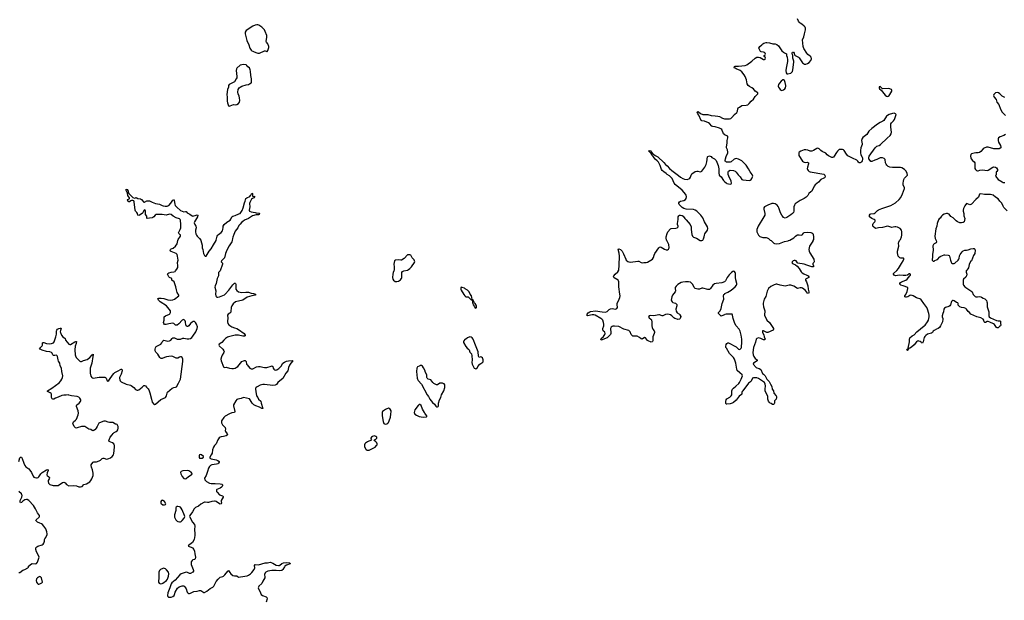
# Model space of a CAD drawing. Header units: inches. Extents: x 2133841 to 2292144, y 758099 to 915581.
# Tile 54 of 80: x 2223047 to 2246718, y 861351 to 875312. Entities that reach past the tile are written whole.
import ezdxf

# ---------------------------------------------------------------- set-up
doc = ezdxf.new("R2010")
doc.units = ezdxf.units.IN
doc.header["$MEASUREMENT"] = 0
for name, color, linetype in [('C2826', 7, 'Continuous'), ('C2827', 7, 'Continuous'), ('C2836', 7, 'Continuous'), ('C2837', 7, 'Continuous'), ('C2846', 7, 'Continuous'), ('C2847', 7, 'Continuous')]:
    doc.layers.add(name, color=color, linetype=linetype)

msp = doc.modelspace()

# ---------------------------------------------------------------- linework, layer by layer
at = {"layer": 'C2826', "color": 6, "elevation": 300}
for points in [[(2223029, 864690), (2223050, 864779), (2223070, 864795), (2223090, 864790), (2223110, 864759), (2223147, 864647), (2223172, 864590), (2223197, 864557), (2223263, 864510), (2223290, 864484), (2223330, 864427), (2223370, 864333), (2223390, 864314), (2223410, 864303), (2223450, 864294), (2223470, 864295), (2223490, 864304), (2223510, 864324), (2223555, 864390), (2223590, 864428), (2223690, 864492), (2223714, 864494), (2223731, 864490), (2223731, 864471), (2223707, 864413), (2223697, 864370), (2223707, 864350), (2223744, 864324), (2223760, 864300), (2223763, 864290), (2223757, 864270), (2223733, 864230), (2223729, 864210), (2223742, 864170), (2223770, 864139), (2223853, 864113), (2223950, 864109), (2223970, 864112), (2224080, 864180), (2224110, 864190), (2224137, 864177), (2224170, 864139), (2224230, 864107), (2224330, 864115), (2224410, 864104), (2224470, 864079), (2224510, 864078), (2224549, 864090), (2224590, 864132), (2224650, 864152), (2224730, 864203), (2224758, 864230), (2224785, 864270), (2224811, 864350), (2224816, 864410), (2224798, 864490), (2224774, 864550), (2224766, 864590), (2224769, 864610), (2224778, 864630), (2224810, 864671), (2224830, 864684), (2224890, 864682), (2224954, 864706), (2224990, 864723), (2225030, 864759), (2225050, 864766), (2225070, 864765), (2225130, 864748), (2225170, 864752), (2225190, 864758), (2225230, 864780), (2225269, 864811), (2225299, 864850), (2225310, 864881), (2225330, 865030), (2225329, 865070), (2225321, 865090), (2225307, 865110), (2225276, 865136), (2225195, 865170), (2225191, 865190), (2225195, 865210), (2225226, 865274), (2225270, 865326), (2225295, 865365), (2225315, 865385), (2225370, 865410), (2225391, 865429), (2225403, 865450), (2225413, 865490), (2225413, 865530), (2225408, 865550), (2225390, 865575), (2225370, 865586), (2225350, 865590), (2225290, 865628), (2225210, 865623), (2225173, 865633), (2225110, 865661), (2225070, 865661), (2225003, 865637), (2224950, 865610), (2224913, 865530), (2224882, 865490), (2224864, 865456), (2224853, 865447), (2224810, 865430), (2224790, 865434), (2224756, 865456), (2224709, 865470), (2224610, 865530), (2224590, 865534), (2224530, 865531), (2224430, 865498), (2224410, 865494), (2224390, 865496), (2224370, 865512), (2224360, 865530), (2224333, 865590), (2224327, 865613), (2224330, 865630), (2224339, 865641), (2224390, 865680), (2224416, 865710), (2224452, 865808), (2224459, 865850), (2224453, 865910), (2224413, 866010), (2224413, 866030), (2224422, 866050), (2224475, 866090), (2224511, 866130), (2224516, 866150), (2224514, 866170), (2224494, 866210), (2224470, 866234), (2224430, 866253), (2224290, 866265), (2224230, 866287), (2224210, 866290), (2224165, 866285), (2224110, 866287), (2224064, 866276), (2223970, 866234), (2223907, 866213), (2223870, 866191), (2223846, 866186), (2223830, 866192), (2223810, 866230), (2223814, 866294), (2223813, 866310), (2223806, 866326), (2223782, 866342), (2223712, 866370), (2223714, 866390), (2223823, 866450), (2223997, 866583), (2224035, 866625), (2224064, 866670), (2224077, 866710), (2224082, 866750), (2224059, 866850), (2224051, 866931), (2224021, 866990), (2224014, 867050), (2223982, 867102), (2223971, 867130), (2223959, 867210), (2223951, 867231), (2223930, 867242), (2223890, 867237), (2223861, 867241), (2223842, 867250), (2223832, 867270), (2223830, 867290), (2223810, 867310), (2223770, 867323), (2223695, 867335), (2223589, 867369), (2223539, 867390), (2223526, 867410), (2223550, 867427), (2223588, 867470), (2223594, 867490), (2223593, 867530), (2223598, 867542), (2223610, 867550), (2223630, 867547), (2223690, 867524), (2223770, 867515), (2223815, 867525), (2223856, 867544), (2223873, 867567), (2223915, 867690), (2223929, 867750), (2223932, 867828), (2223939, 867850), (2223955, 867870), (2223990, 867889), (2224017, 867897), (2224037, 867897), (2224043, 867890), (2224025, 867835), (2224023, 867810), (2224028, 867788), (2224053, 867730), (2224086, 867686), (2224138, 867650), (2224151, 867610), (2224230, 867511), (2224250, 867503), (2224270, 867505), (2224370, 867568), (2224396, 867576), (2224410, 867572), (2224406, 867530), (2224382, 867458), (2224371, 867370), (2224377, 867257), (2224386, 867226), (2224406, 867190), (2224490, 867104), (2224510, 867095), (2224530, 867093), (2224583, 867117), (2224670, 867140), (2224733, 867187), (2224790, 867256), (2224810, 867272), (2224813, 867270), (2224816, 867250), (2224805, 867215), (2224778, 867050), (2224745, 866930), (2224742, 866850), (2224745, 866810), (2224761, 866741), (2224779, 866710), (2224790, 866702), (2224814, 866694), (2224954, 866714), (2225090, 866718), (2225111, 866711), (2225129, 866690), (2225150, 866626), (2225170, 866623), (2225190, 866634), (2225210, 866658), (2225275, 866765), (2225310, 866807), (2225333, 866827), (2225413, 866867), (2225470, 866903), (2225490, 866912), (2225498, 866910), (2225505, 866905), (2225507, 866870), (2225484, 866790), (2225450, 866710), (2225446, 866690), (2225451, 866651), (2225465, 866625), (2225490, 866605), (2225610, 866551), (2225707, 866527), (2225730, 866516), (2225788, 866468), (2225830, 866422), (2225850, 866408), (2225870, 866403), (2225890, 866405), (2225910, 866413), (2225990, 866474), (2226030, 866514), (2226050, 866517), (2226068, 866508), (2226094, 866474), (2226136, 866436), (2226154, 866410), (2226177, 866337), (2226212, 866190), (2226235, 866115), (2226270, 866065), (2226281, 866061), (2226290, 866059), (2226310, 866067), (2226441, 866179), (2226552, 866228), (2226575, 866265), (2226589, 866330), (2226602, 866358), (2226710, 866455), (2226750, 866472), (2226790, 866475), (2226814, 866486), (2226864, 866570), (2226910, 866670), (2226970, 867090), (2226967, 867150), (2226950, 867190), (2226930, 867203), (2226910, 867205), (2226890, 867199), (2226850, 867177), (2226830, 867171), (2226812, 867172), (2226730, 867211), (2226690, 867218), (2226577, 867203), (2226530, 867190), (2226470, 867165), (2226450, 867164), (2226430, 867174), (2226414, 867190), (2226367, 867267), (2226316, 867316), (2226304, 867350), (2226304, 867390), (2226310, 867419), (2226330, 867450), (2226439, 867510), (2226461, 867539), (2226486, 867594), (2226510, 867605), (2226610, 867585), (2226650, 867587), (2226683, 867610), (2226713, 867650), (2226730, 867662), (2226750, 867664), (2226770, 867660), (2226830, 867634), (2226870, 867629), (2226910, 867633), (2226970, 867655), (2226990, 867657), (2227076, 867636), (2227110, 867635), (2227150, 867646), (2227188, 867672), (2227210, 867701), (2227279, 867810), (2227317, 867890), (2227319, 867930), (2227300, 867990), (2227277, 868030), (2227250, 868054), (2227230, 868059), (2227210, 868054), (2227190, 868041), (2227156, 868010), (2227110, 867953), (2227090, 867936), (2227070, 867934), (2227051, 867951), (2227042, 867970), (2227030, 868049), (2227022, 868070), (2227010, 868088), (2226990, 868100), (2226970, 868099), (2226950, 868090), (2226870, 867999), (2226830, 867969), (2226790, 867966), (2226750, 868004), (2226730, 868014), (2226630, 868002), (2226570, 867982), (2226550, 867980), (2226530, 867986), (2226513, 868010), (2226508, 868030), (2226521, 868090), (2226524, 868170), (2226549, 868190), (2226646, 868230), (2226659, 868241), (2226668, 868252), (2226674, 868270), (2226670, 868309), (2226574, 868430), (2226426, 868530), (2226387, 868570), (2226374, 868590), (2226369, 868610), (2226390, 868619), (2226450, 868620), (2226510, 868609), (2226610, 868575), (2226670, 868570), (2226730, 868579), (2226770, 868590), (2226869, 868671), (2226873, 868690), (2226835, 868755), (2226814, 868814), (2226799, 868890), (2226762, 869010), (2226704, 869050), (2226701, 869090), (2226652, 869112), (2226630, 869130), (2226602, 869190), (2226606, 869210), (2226633, 869227), (2226690, 869243), (2226751, 869249), (2226782, 869258), (2226796, 869270), (2226825, 869310), (2226845, 869350), (2226848, 869390), (2226839, 869470), (2226856, 869530), (2226843, 869630), (2226831, 869670), (2226810, 869694), (2226690, 869741), (2226676, 869750), (2226667, 869770), (2226670, 869790), (2226690, 869805), (2226738, 869822), (2226794, 869866), (2226830, 869925), (2226849, 870000)], [(2228159, 870000), (2228158, 869990), (2228150, 869970), (2228086, 869874), (2228030, 869774), (2227994, 869690), (2227971, 869590), (2227957, 869570), (2227898, 869510), (2227887, 869490), (2227920, 869460), (2227926, 869450), (2227924, 869430), (2227865, 869275), (2227828, 869230), (2227824, 869150), (2227798, 869090), (2227770, 868970), (2227745, 868910), (2227742, 868882), (2227761, 868790), (2227757, 868710), (2227760, 868670), (2227770, 868653), (2227790, 868639), (2227810, 868638), (2227850, 868648), (2227970, 868697), (2227988, 868710), (2228075, 868805), (2228170, 868934), (2228210, 868973), (2228230, 868979), (2228239, 868970), (2228244, 868950), (2228242, 868850), (2228247, 868830), (2228270, 868797), (2228310, 868770), (2228350, 868757), (2228390, 868751), (2228482, 868762), (2228550, 868759), (2228610, 868740), (2228670, 868730), (2228690, 868719), (2228721, 868710), (2228711, 868690), (2228630, 868675), (2228518, 868642), (2228409, 868571), (2228235, 868525), (2228182, 868478), (2228144, 868430), (2228132, 868390), (2228127, 868293), (2228122, 868279), (2228103, 868257), (2228062, 868230), (2228046, 868210), (2228043, 868190), (2228049, 868150), (2228042, 868050), (2228051, 868010), (2228078, 867978), (2228148, 867928), (2228210, 867903), (2228270, 867885), (2228310, 867863), (2228444, 867764), (2228468, 867730), (2228470, 867710), (2228450, 867702), (2228410, 867702), (2228310, 867724), (2228230, 867728), (2228067, 867690), (2228041, 867679), (2227994, 867646), (2227955, 867610), (2227907, 867553), (2227846, 867510), (2227836, 867490), (2227842, 867470), (2227930, 867390), (2227958, 867350), (2227962, 867330), (2227955, 867310), (2227914, 867246), (2227896, 867204), (2227886, 867150), (2227889, 867110), (2227943, 866963), (2227954, 866954), (2227970, 866951), (2228010, 866960), (2228090, 866935), (2228150, 866925), (2228190, 866924), (2228230, 866932), (2228255, 866945), (2228290, 866972), (2228390, 867090), (2228427, 867113), (2228450, 867118), (2228470, 867116), (2228485, 867105), (2228493, 867090), (2228502, 867030), (2228512, 867010), (2228582, 866930), (2228610, 866914), (2228650, 866917), (2228738, 866962), (2228790, 866975), (2228830, 866972), (2228890, 866953), (2228933, 866947), (2228990, 866950), (2229090, 866984), (2229110, 866986), (2229133, 866973), (2229143, 866930), (2229153, 866910), (2229170, 866894), (2229190, 866887), (2229210, 866889), (2229230, 866896), (2229274, 866926), (2229330, 866980), (2229376, 867050), (2229410, 867076), (2229462, 867098), (2229510, 867112), (2229597, 867117), (2229613, 867110), (2229565, 867050), (2229535, 867005), (2229506, 866950), (2229493, 866870), (2229447, 866813), (2229373, 866687), (2229343, 866657), (2229254, 866590), (2229219, 866541), (2229190, 866526), (2229130, 866519), (2228930, 866543), (2228890, 866543), (2228830, 866527), (2228754, 866486), (2228730, 866470), (2228716, 866450), (2228715, 866425), (2228728, 866370), (2228742, 866270), (2228770, 866230), (2228790, 866190), (2228841, 866141), (2228853, 866090), (2228896, 865964), (2228890, 865960), (2228870, 865966), (2228814, 865994), (2228725, 866025), (2228674, 866054), (2228633, 866093), (2228590, 866171), (2228570, 866193), (2228430, 866227), (2228370, 866207), (2228290, 866191), (2228270, 866180), (2228244, 866150), (2228191, 866050), (2228190, 866030), (2228222, 865890), (2228211, 865870), (2228150, 865857), (2228090, 865837), (2227990, 865778), (2227956, 865750), (2227900, 865670), (2227896, 865650), (2227902, 865622), (2227926, 865570), (2227984, 865510), (2227994, 865470), (2227988, 865432), (2227992, 865410), (2228038, 865350), (2228042, 865330), (2228013, 865307), (2227950, 865291), (2227890, 865284), (2227865, 865275), (2227842, 865258), (2227823, 865237), (2227809, 865211), (2227773, 865110), (2227730, 865070), (2227703, 865030), (2227684, 864970), (2227674, 864890), (2227654, 864846), (2227617, 864790), (2227619, 864770), (2227654, 864754), (2227769, 864729), (2227813, 864713), (2227839, 864690), (2227842, 864670), (2227830, 864646), (2227810, 864635), (2227777, 864623), (2227670, 864610), (2227632, 864590), (2227610, 864570), (2227588, 864530), (2227566, 864450), (2227527, 864353), (2227492, 864290), (2227501, 864250), (2227514, 864230), (2227538, 864210), (2227610, 864169), (2227650, 864159), (2227750, 864163), (2227870, 864150), (2227903, 864143), (2227922, 864130), (2227924, 864110), (2227916, 864090), (2227896, 864070), (2227870, 864050), (2227790, 864017), (2227780, 864010), (2227775, 863990), (2227780, 863970), (2227794, 863950), (2227850, 863890), (2227923, 863863), (2227941, 863850), (2227938, 863830), (2227890, 863750), (2227888, 863728), (2227898, 863690), (2227893, 863670), (2227870, 863665), (2227850, 863670), (2227770, 863724), (2227750, 863734), (2227730, 863736), (2227670, 863724), (2227590, 863699), (2227560, 863700), (2227510, 863712), (2227490, 863712), (2227470, 863705), (2227398, 863662), (2227346, 863614), (2227270, 863582), (2227254, 863570), (2227239, 863550), (2227203, 863477), (2227140, 863390), (2227133, 863370), (2227136, 863350), (2227204, 863230), (2227247, 863170), (2227257, 863130), (2227246, 863050), (2227260, 862950), (2227261, 862910), (2227239, 862810), (2227198, 862742), (2227170, 862714), (2227108, 862670), (2227097, 862650), (2227170, 862627), (2227205, 862610), (2227237, 862570), (2227252, 862532), (2227257, 862470), (2227271, 862389), (2227269, 862351), (2227250, 862334), (2227210, 862324), (2227191, 862310), (2227170, 862274), (2227167, 862250), (2227170, 862210), (2227221, 862090), (2227226, 862070), (2227224, 862050), (2227210, 862027), (2227150, 861999), (2227130, 861998), (2227080, 862020), (2227050, 862024), (2226930, 861985), (2226893, 861967), (2226788, 861832), (2226708, 861770), (2226690, 861745), (2226660, 861650), (2226610, 861533), (2226600, 861470), (2226605, 861445), (2226613, 861433), (2226627, 861427), (2226690, 861423), (2226730, 861439), (2226757, 861470), (2226768, 861490), (2226783, 861550), (2226841, 861639), (2226883, 861677), (2226950, 861700), (2226990, 861696), (2227017, 861677), (2227046, 861626), (2227075, 861550), (2227090, 861527), (2227110, 861515), (2227130, 861516), (2227150, 861523), (2227230, 861561), (2227310, 861573), (2227370, 861590), (2227404, 861584), (2227470, 861542), (2227490, 861542), (2227550, 861572), (2227630, 861633), (2227694, 861670), (2227713, 861690), (2227770, 861804), (2227817, 861863), (2227870, 861910), (2227930, 861924), (2227950, 861934), (2227979, 861961), (2228050, 862053), (2228070, 862065), (2228087, 862047), (2228100, 862020), (2228126, 861986), (2228170, 861949), (2228210, 861936), (2228250, 861940), (2228270, 861936), (2228310, 861910), (2228353, 861913), (2228518, 861942), (2228550, 861956), (2228596, 861984), (2228630, 862018), (2228684, 862090), (2228697, 862130), (2228696, 862190), (2228710, 862209), (2228790, 862202), (2228950, 862253), (2229004, 862256), (2229066, 862266), (2229090, 862260), (2229130, 862243), (2229210, 862198), (2229270, 862184), (2229290, 862187), (2229305, 862195), (2229350, 862237), (2229387, 862253), (2229450, 862262), (2229542, 862250), (2229550, 862230), (2229462, 862198), (2229423, 862170), (2229410, 862156), (2229371, 862089), (2229350, 862070), (2229336, 862064), (2229290, 862058), (2229210, 862067), (2229110, 862065), (2229010, 862053), (2228967, 862030), (2228949, 862010), (2228935, 861970), (2228941, 861910), (2228937, 861890), (2228890, 861815), (2228865, 861755), (2228799, 861690), (2228787, 861670), (2228784, 861650), (2228787, 861630), (2228821, 861570), (2228852, 861492), (2228882, 861470), (2228973, 861433), (2228990, 861416), (2228993, 861390), (2228974, 861310)], [(2227401, 870000), (2227430, 869890), (2227436, 869830), (2227448, 869790), (2227464, 869690), (2227490, 869639), (2227510, 869625), (2227532, 869630), (2227604, 869750), (2227650, 869805), (2227710, 869895), (2227767, 870000)], [(2223030, 862018), (2223050, 862023), (2223126, 862074), (2223174, 862090), (2223244, 862130), (2223262, 862150), (2223262, 862170), (2223330, 862231), (2223350, 862239), (2223430, 862227), (2223450, 862236), (2223475, 862265), (2223487, 862293), (2223512, 862390), (2223501, 862430), (2223450, 862519), (2223434, 862570), (2223436, 862610), (2223461, 862639), (2223485, 862655), (2223590, 862686), (2223610, 862699), (2223630, 862727), (2223647, 862770), (2223647, 862810), (2223652, 862830), (2223677, 862863), (2223708, 862930), (2223710, 862950), (2223701, 863001), (2223676, 863070), (2223625, 863130), (2223598, 863170), (2223573, 863190), (2223530, 863202), (2223472, 863230), (2223448, 863250), (2223442, 863262), (2223439, 863270), (2223446, 863290), (2223513, 863350), (2223523, 863370), (2223521, 863390), (2223477, 863457), (2223430, 863552), (2223382, 863630), (2223270, 863747), (2223230, 863775), (2223210, 863778), (2223170, 863768), (2223123, 863737), (2223090, 863702), (2223070, 863696), (2223058, 863718), (2223056, 863750), (2223063, 863770), (2223097, 863830), (2223104, 863870), (2223101, 863890), (2223089, 863910), (2223026, 863970)]]:
    msp.add_lwpolyline(points, dxfattribs=at)
for points in [[(2227390, 864857), (2227370, 864852), (2227358, 864822), (2227363, 864783), (2227372, 864772), (2227390, 864766), (2227430, 864769), (2227465, 864790), (2227464, 864810), (2227416, 864850)], [(2227070, 864470), (2226970, 864466), (2226931, 864450), (2226921, 864439), (2226914, 864426), (2226919, 864390), (2226950, 864331), (2226990, 864282), (2227030, 864269), (2227050, 864277), (2227108, 864332), (2227192, 864388), (2227187, 864410), (2227170, 864430), (2227141, 864450), (2227110, 864464)], [(2226470, 863755), (2226453, 863747), (2226442, 863730), (2226439, 863710), (2226442, 863690), (2226450, 863676), (2226485, 863650), (2226530, 863648), (2226549, 863651), (2226564, 863670), (2226530, 863723), (2226490, 863752)], [(2226850, 863607), (2226830, 863605), (2226811, 863590), (2226804, 863576), (2226799, 863510), (2226768, 863410), (2226772, 863350), (2226802, 863290), (2226836, 863256), (2226850, 863248), (2226890, 863240), (2226910, 863241), (2226930, 863249), (2226952, 863268), (2227004, 863330), (2227014, 863366), (2227010, 863390), (2226956, 863530), (2226930, 863570), (2226910, 863587), (2226890, 863596)], [(2226510, 862121), (2226490, 862118), (2226430, 862091), (2226410, 862070), (2226392, 862030), (2226389, 862010), (2226396, 861910), (2226388, 861790), (2226402, 861762), (2226430, 861748), (2226470, 861757), (2226490, 861767), (2226574, 861830), (2226599, 861861), (2226624, 861930), (2226631, 861990), (2226621, 862030), (2226580, 862080), (2226550, 862106), (2226530, 862116)], [(2223530, 861921), (2223501, 861910), (2223473, 861890), (2223455, 861870), (2223444, 861824), (2223450, 861790), (2223473, 861753), (2223490, 861742), (2223510, 861740), (2223530, 861746), (2223577, 861770), (2223592, 861790), (2223570, 861893), (2223550, 861917)]]:
    msp.add_lwpolyline(points, close=True, dxfattribs=at)
at = {"layer": 'C2827', "color": 6, "elevation": 400}
for points in [[(2228750, 875186), (2228710, 875179), (2228650, 875158), (2228493, 875050), (2228468, 875010), (2228466, 874970), (2228507, 874810), (2228558, 874710), (2228583, 874630), (2228610, 874580), (2228630, 874560), (2228650, 874552), (2228671, 874550), (2228721, 874521), (2228770, 874507), (2228810, 874508), (2228930, 874563), (2228950, 874562), (2228990, 874545), (2228999, 874550), (2229015, 874570), (2229035, 874645), (2229038, 874670), (2229015, 874730), (2228984, 874770), (2228974, 874790), (2228992, 874890), (2228992, 874930), (2228952, 875032), (2228930, 875066), (2228869, 875130), (2228797, 875177), (2228770, 875185)], [(2228430, 874233), (2228350, 874216), (2228271, 874150), (2228259, 874130), (2228252, 874090), (2228269, 873950), (2228265, 873915), (2228255, 873890), (2228210, 873822), (2228083, 873750), (2228067, 873730), (2228065, 873690), (2228043, 873630), (2228030, 873510), (2228037, 873450), (2228033, 873350), (2228040, 873310), (2228064, 873244), (2228070, 873238), (2228090, 873231), (2228110, 873243), (2228188, 873270), (2228230, 873269), (2228270, 873274), (2228305, 873295), (2228330, 873330), (2228342, 873370), (2228335, 873430), (2228325, 873470), (2228297, 873530), (2228290, 873570), (2228298, 873630), (2228321, 873670), (2228348, 873692), (2228388, 873712), (2228490, 873744), (2228544, 873756), (2228572, 873768), (2228609, 873790), (2228616, 873804), (2228621, 873830), (2228618, 873890), (2228603, 873970), (2228595, 874075), (2228587, 874107), (2228570, 874153), (2228530, 874182), (2228509, 874210), (2228490, 874227)]]:
    msp.add_lwpolyline(points, close=True, dxfattribs=at)
at = {"layer": 'C2827', "color": 6, "elevation": 300}
for points in [[(2226849, 870000), (2226856, 870030), (2226910, 870110), (2226910, 870136), (2226899, 870150), (2226871, 870170), (2226864, 870190), (2226908, 870270), (2226919, 870310), (2226923, 870390), (2226910, 870490), (2226903, 870510), (2226887, 870527), (2226810, 870551), (2226740, 870590), (2226690, 870624), (2226650, 870634), (2226570, 870608), (2226470, 870631), (2226332, 870628), (2226305, 870615), (2226273, 870570), (2226250, 870552), (2226230, 870546), (2226170, 870542), (2226110, 870532), (2226102, 870542), (2226101, 870590), (2226074, 870630), (2226068, 870650), (2226075, 870710), (2226065, 870730), (2226050, 870739), (2226030, 870726), (2226010, 870670), (2225994, 870650), (2225930, 870608), (2225910, 870604), (2225888, 870608), (2225876, 870656), (2225860, 870680), (2225830, 870705), (2225822, 870730), (2225803, 870930), (2225793, 870953), (2225770, 870964), (2225735, 870965), (2225720, 870960), (2225690, 870930), (2225670, 870930), (2225650, 870947), (2225646, 870966), (2225638, 870970), (2225638, 870978), (2225630, 870986), (2225630, 870991), (2225650, 870991), (2225677, 871003), (2225685, 871015), (2225686, 871030), (2225660, 871060), (2225647, 871087), (2225638, 871138), (2225607, 871207), (2225610, 871234), (2225633, 871233), (2225652, 871190), (2225656, 871156), (2225670, 871130), (2225770, 871038), (2225810, 871021), (2225829, 871031), (2225850, 871033), (2225890, 871016), (2225950, 871006), (2225976, 870990), (2226030, 870925), (2226050, 870921), (2226104, 870956), (2226150, 870959), (2226170, 870955), (2226230, 870923), (2226310, 870894), (2226410, 870876), (2226470, 870843), (2226495, 870835), (2226548, 870828), (2226589, 870829), (2226610, 870833), (2226634, 870846), (2226680, 870900), (2226730, 870969), (2226750, 870982), (2226758, 870978), (2226763, 870963), (2226774, 870874), (2226785, 870845), (2226822, 870802), (2226910, 870724), (2226990, 870693), (2227030, 870700), (2227050, 870698), (2227073, 870670), (2227090, 870657), (2227136, 870636), (2227190, 870597), (2227210, 870589), (2227290, 870615), (2227317, 870616), (2227330, 870611), (2227318, 870570), (2227249, 870450), (2227244, 870430), (2227255, 870390), (2227280, 870350), (2227287, 870330), (2227287, 870310), (2227271, 870250), (2227273, 870210), (2227284, 870164), (2227299, 870130), (2227313, 870110), (2227373, 870053), (2227399, 870010), (2227401, 870000)], [(2227767, 870000), (2227772, 870010), (2227798, 870110), (2227808, 870130), (2227829, 870151), (2227890, 870197), (2227921, 870239), (2227933, 870267), (2227935, 870315), (2227942, 870350), (2227965, 870390), (2228030, 870443), (2228105, 870495), (2228123, 870517), (2228150, 870570), (2228169, 870591), (2228230, 870607), (2228318, 870642), (2228345, 870655), (2228366, 870674), (2228396, 870724), (2228422, 870790), (2228450, 870910), (2228467, 870950), (2228483, 871010), (2228510, 871032), (2228579, 871061), (2228599, 871081), (2228607, 871093), (2228610, 871111), (2228630, 871139), (2228645, 871130), (2228647, 871110), (2228643, 871090), (2228647, 871067), (2228676, 871064), (2228690, 871071), (2228691, 871050), (2228676, 871030), (2228644, 871016), (2228623, 870997), (2228581, 870919), (2228573, 870890), (2228580, 870810), (2228565, 870730), (2228575, 870710), (2228610, 870693), (2228710, 870673), (2228730, 870665), (2228804, 870664), (2228814, 870650), (2228802, 870630), (2228790, 870622), (2228770, 870617), (2228730, 870617), (2228643, 870597), (2228548, 870532), (2228455, 870490), (2228410, 870462), (2228383, 870437), (2228350, 870393), (2228318, 870362), (2228288, 870310), (2228230, 870230), (2228193, 870150), (2228170, 870086), (2228162, 870050), (2228159, 870000)]]:
    msp.add_lwpolyline(points, dxfattribs=at)
at = {"layer": 'C2836', "color": 6, "elevation": 300}
for points in [[(2240000, 869014), (2239993, 869007), (2239930, 868984), (2239790, 868971), (2239750, 868959), (2239710, 868930), (2239652, 868848), (2239630, 868827), (2239590, 868826), (2239470, 868860), (2239450, 868857), (2239390, 868833), (2239354, 868834), (2239290, 868850), (2239264, 868870), (2239227, 868947), (2239210, 868970), (2239170, 868997), (2239128, 869008), (2239050, 869009), (2238990, 869003), (2238950, 868989), (2238870, 868941), (2238830, 868903), (2238808, 868870), (2238804, 868850), (2238810, 868790), (2238802, 868770), (2238745, 868690), (2238729, 868650), (2238710, 868570), (2238714, 868550), (2238730, 868528), (2238750, 868513), (2238814, 868494), (2238830, 868481), (2238842, 868462), (2238848, 868450), (2238847, 868430), (2238822, 868350), (2238827, 868307), (2238850, 868265), (2238910, 868230), (2238919, 868219), (2238938, 868178), (2238936, 868150), (2238926, 868130), (2238907, 868113), (2238873, 868107), (2238850, 868111), (2238796, 868130), (2238770, 868146), (2238725, 868190), (2238692, 868212), (2238630, 868229), (2238570, 868220), (2238510, 868195), (2238490, 868195), (2238430, 868214), (2238410, 868215), (2238290, 868193), (2238210, 868202), (2238182, 868190), (2238168, 868170), (2238170, 868159), (2238181, 868141), (2238222, 868110), (2238233, 868093), (2238242, 868042), (2238247, 867950), (2238254, 867910), (2238270, 867872), (2238300, 867830), (2238308, 867810), (2238309, 867790), (2238304, 867770), (2238272, 867690), (2238268, 867592), (2238263, 867577), (2238250, 867564), (2238230, 867560), (2238210, 867563), (2238170, 867579), (2238142, 867602), (2238090, 867665), (2238070, 867672), (2238010, 867632), (2237990, 867637), (2237950, 867668), (2237890, 867703), (2237850, 867706), (2237810, 867701), (2237790, 867705), (2237770, 867719), (2237750, 867741), (2237721, 867810), (2237690, 867837), (2237570, 867872), (2237451, 867931), (2237350, 867943), (2237310, 867942), (2237290, 867935), (2237270, 867920), (2237250, 867890), (2237247, 867870), (2237261, 867801), (2237261, 867770), (2237254, 867746), (2237236, 867724), (2237170, 867662), (2237030, 867604), (2237024, 867610), (2237021, 867630), (2237029, 867650), (2237082, 867698), (2237116, 867744), (2237126, 867770), (2237118, 867798), (2237076, 867830), (2237063, 867850), (2237065, 867890), (2237087, 867950), (2237093, 867990), (2237085, 868030), (2237063, 868090), (2237045, 868110), (2237017, 868130), (2236884, 868204), (2236850, 868212), (2236806, 868214), (2236695, 868195), (2236690, 868196), (2236683, 868210), (2236689, 868230), (2236710, 868260), (2236750, 868291), (2236770, 868298), (2236890, 868315), (2237050, 868289), (2237130, 868283), (2237170, 868297), (2237218, 868342), (2237250, 868360), (2237290, 868367), (2237370, 868353), (2237390, 868359), (2237405, 868370), (2237417, 868390), (2237420, 868410), (2237408, 868448), (2237407, 868470), (2237412, 868490), (2237461, 868590), (2237474, 868630), (2237480, 868670), (2237479, 868710), (2237451, 868890), (2237451, 869010), (2237447, 869030), (2237434, 869050), (2237342, 869102), (2237332, 869110), (2237325, 869130), (2237334, 869150), (2237366, 869190), (2237430, 869246), (2237448, 869290), (2237459, 869410), (2237471, 869629), (2237462, 869702), (2237438, 869790), (2237441, 869799), (2237450, 869804), (2237490, 869787), (2237510, 869770), (2237530, 869744), (2237566, 869686), (2237617, 869550), (2237630, 869529), (2237670, 869495), (2237690, 869486), (2237730, 869482), (2237910, 869507), (2237930, 869502), (2237990, 869470), (2238010, 869466), (2238050, 869476), (2238110, 869475), (2238139, 869481), (2238264, 869556), (2238286, 869594), (2238297, 869650), (2238314, 869690), (2238410, 869825), (2238430, 869844), (2238450, 869849), (2238470, 869844), (2238550, 869793), (2238590, 869775), (2238625, 869775), (2238648, 869792), (2238660, 869830), (2238653, 869910), (2238602, 870000)], [(2240000, 868220), (2239990, 868217), (2239930, 868188), (2239910, 868187), (2239897, 868197), (2239850, 868250), (2239850, 868270), (2239888, 868312), (2239913, 868367), (2239939, 868490), (2239973, 868590), (2239967, 868673), (2239976, 868704), (2239996, 868724), (2240000, 868725)]]:
    msp.add_lwpolyline(points, dxfattribs=at)
at = {"layer": 'C2836', "color": 6, "elevation": 400}
for points in [[(2232430, 869662), (2232370, 869658), (2232288, 869572), (2232230, 869533), (2232210, 869527), (2232144, 869536), (2232087, 869533), (2232070, 869529), (2232056, 869510), (2232042, 869430), (2232053, 869370), (2232048, 869290), (2232044, 869270), (2232022, 869230), (2232014, 869190), (2232013, 869110), (2232018, 869070), (2232030, 869047), (2232070, 869019), (2232110, 869013), (2232150, 869027), (2232201, 869059), (2232222, 869078), (2232229, 869090), (2232234, 869110), (2232232, 869190), (2232238, 869230), (2232250, 869259), (2232283, 869277), (2232370, 869288), (2232398, 869302), (2232430, 869328), (2232469, 869370), (2232537, 869470), (2232545, 869490), (2232530, 869538), (2232486, 869586), (2232450, 869648)], [(2233670, 868878), (2233654, 868870), (2233651, 868830), (2233659, 868810), (2233722, 868702), (2233746, 868670), (2233770, 868651), (2233830, 868651), (2233872, 868610), (2233890, 868585), (2233914, 868574), (2233914, 868570), (2233934, 868554), (2233934, 868510), (2233945, 868485), (2233950, 868454), (2233970, 868422), (2233978, 868418), (2233990, 868394), (2234010, 868374), (2234026, 868390), (2234026, 868430), (2234018, 868450), (2233998, 868490), (2233982, 868502), (2233950, 868566), (2233926, 868586), (2233919, 868630), (2233905, 868670), (2233875, 868710), (2233849, 868770), (2233810, 868809), (2233783, 868823), (2233770, 868835), (2233758, 868838), (2233738, 868858), (2233684, 868876)], [(2233870, 867689), (2233810, 867662), (2233771, 867629), (2233750, 867622), (2233721, 867590), (2233715, 867570), (2233716, 867550), (2233770, 867451), (2233805, 867410), (2233836, 867390), (2233851, 867370), (2233870, 867318), (2233910, 867278), (2233920, 867230), (2233926, 867130), (2233920, 867070), (2233926, 867030), (2233970, 866932), (2234010, 866914), (2234050, 866952), (2234064, 866976), (2234110, 867030), (2234181, 867079), (2234190, 867090), (2234188, 867130), (2234170, 867179), (2234150, 867201), (2234130, 867204), (2234090, 867190), (2234081, 867221), (2234068, 867328), (2233992, 867530), (2233963, 867590), (2233952, 867632), (2233926, 867666), (2233900, 867680)], [(2232690, 867004), (2232680, 867000), (2232650, 866979), (2232610, 866962), (2232595, 866930), (2232590, 866850), (2232606, 866690), (2232613, 866670), (2232630, 866636), (2232705, 866550), (2232842, 866290), (2232872, 866252), (2232910, 866187), (2232970, 866110), (2233016, 866070), (2233050, 866018), (2233070, 866005), (2233090, 866005), (2233105, 866015), (2233112, 866028), (2233118, 866090), (2233140, 866170), (2233172, 866230), (2233186, 866290), (2233241, 866390), (2233267, 866470), (2233269, 866510), (2233266, 866530), (2233250, 866553), (2233230, 866565), (2233209, 866569), (2233150, 866569), (2233090, 866529), (2233070, 866534), (2233004, 866564), (2232977, 866590), (2232929, 866649), (2232870, 866666), (2232846, 866690), (2232837, 866710), (2232839, 866750), (2232833, 866770), (2232807, 866830), (2232790, 866882), (2232759, 866939), (2232730, 866979), (2232710, 866997)], [(2231910, 865969), (2231870, 865959), (2231840, 865940), (2231771, 865890), (2231761, 865870), (2231761, 865790), (2231785, 865650), (2231804, 865604), (2231830, 865587), (2231870, 865596), (2231894, 865610), (2231910, 865626), (2231932, 865670), (2231964, 865756), (2231966, 865830), (2231977, 865890), (2231974, 865910), (2231950, 865949)], [(2232670, 866059), (2232650, 866059), (2232630, 866039), (2232547, 865930), (2232527, 865870), (2232547, 865830), (2232583, 865803), (2232652, 865770), (2232750, 865754), (2232830, 865766), (2232835, 865770), (2232834, 865790), (2232803, 865823), (2232787, 865847), (2232779, 865870), (2232727, 865950), (2232695, 866035)], [(2231570, 865302), (2231527, 865290), (2231501, 865270), (2231491, 865250), (2231491, 865230), (2231502, 865210), (2231487, 865193), (2231441, 865179), (2231410, 865163), (2231359, 865130), (2231343, 865110), (2231337, 865090), (2231339, 865050), (2231360, 864990), (2231375, 864975), (2231402, 864962), (2231430, 864959), (2231450, 864964), (2231510, 864990), (2231590, 865037), (2231626, 865070), (2231638, 865090), (2231642, 865110), (2231634, 865134), (2231610, 865161), (2231568, 865190), (2231578, 865210), (2231610, 865224), (2231636, 865250), (2231630, 865275), (2231610, 865293), (2231590, 865301)]]:
    msp.add_lwpolyline(points, close=True, dxfattribs=at)
at = {"layer": 'C2837', "color": 6, "elevation": 300}
for points in [[(2240000, 872541), (2239970, 872565), (2239957, 872590), (2239937, 872650), (2239925, 872670), (2239905, 872685), (2239870, 872702), (2239770, 872736), (2239707, 872747), (2239690, 872756), (2239630, 872817), (2239610, 872831), (2239510, 872871), (2239450, 872880), (2239432, 872890), (2239375, 873015), (2239349, 873050), (2239338, 873090), (2239350, 873107), (2239370, 873097), (2239414, 873054), (2239470, 873033), (2239590, 873032), (2239669, 873011), (2239770, 872997), (2239833, 872993), (2239870, 872983), (2239946, 872946), (2239990, 872932), (2240000, 872931)], [(2238602, 870000), (2238596, 870010), (2238588, 870070), (2238588, 870090), (2238610, 870175), (2238630, 870213), (2238690, 870280), (2238711, 870289), (2238819, 870301), (2238850, 870310), (2238875, 870330), (2238877, 870350), (2238864, 870390), (2238862, 870410), (2238874, 870510), (2238875, 870570), (2238890, 870597), (2238910, 870610), (2238930, 870615), (2238970, 870606), (2238996, 870590), (2239039, 870530), (2239070, 870502), (2239165, 870390), (2239189, 870330), (2239187, 870270), (2239210, 870151), (2239225, 870110), (2239250, 870086), (2239316, 870056), (2239410, 870006), (2239430, 870001), (2239450, 870003), (2239470, 870014), (2239490, 870040), (2239506, 870090), (2239511, 870130), (2239520, 870160), (2239586, 870250), (2239593, 870290), (2239584, 870330), (2239513, 870450), (2239468, 870548), (2239420, 870610), (2239325, 870705), (2239290, 870733), (2239250, 870750), (2239070, 870760), (2239015, 870775), (2238977, 870797), (2238902, 870870), (2238892, 870890), (2238890, 870910), (2238906, 870934), (2238935, 870950), (2239017, 870963), (2239050, 870985), (2239069, 871010), (2239079, 871050), (2239073, 871090), (2239062, 871110), (2238972, 871212), (2238809, 871349), (2238785, 871385), (2238732, 871492), (2238697, 871537), (2238670, 871559), (2238610, 871589), (2238590, 871611), (2238530, 871650), (2238490, 871686), (2238475, 871710), (2238448, 871810), (2238403, 871883), (2238376, 871916), (2238322, 871962), (2238280, 872020), (2238250, 872047), (2238224, 872104), (2238210, 872110), (2238202, 872122), (2238170, 872147), (2238170, 872161), (2238190, 872163), (2238210, 872155), (2238236, 872130), (2238258, 872098), (2238328, 872048), (2238390, 872017), (2238530, 871880), (2238575, 871830), (2238615, 871795), (2238670, 871731), (2238728, 871688), (2238819, 871610), (2238885, 871565), (2238930, 871528), (2238990, 871492), (2239030, 871478), (2239090, 871473), (2239130, 871483), (2239161, 871499), (2239177, 871523), (2239190, 871574), (2239210, 871608), (2239290, 871660), (2239330, 871673), (2239351, 871671), (2239410, 871654), (2239430, 871659), (2239450, 871673), (2239520, 871770), (2239553, 871827), (2239568, 871892), (2239586, 872014), (2239594, 872026), (2239630, 872036), (2239650, 872033), (2239670, 872022), (2239690, 872002), (2239750, 871965), (2239788, 871930), (2239838, 871810), (2239856, 871730), (2239859, 871710), (2239854, 871630), (2239867, 871570), (2239908, 871530), (2239964, 871444), (2240000, 871414)]]:
    msp.add_lwpolyline(points, dxfattribs=at)
at = {"layer": 'C2846', "color": 6, "elevation": 300}
for points in [[(2242119, 870000), (2242114, 869990), (2242037, 869870), (2242025, 869830), (2242021, 869790), (2242026, 869750), (2242043, 869703), (2242141, 869550), (2242146, 869490), (2242138, 869470), (2242118, 869450), (2242116, 869430), (2242131, 869390), (2242131, 869369), (2242090, 869367), (2241973, 869413), (2241910, 869431), (2241756, 869456), (2241744, 869464), (2241733, 869490), (2241717, 869510), (2241690, 869522), (2241670, 869521), (2241644, 869510), (2241621, 869490), (2241613, 869470), (2241624, 869450), (2241696, 869416), (2241742, 869382), (2241788, 869328), (2241833, 869253), (2241862, 869222), (2241898, 869198), (2241971, 869170), (2242001, 869150), (2242021, 869130), (2242018, 869110), (2241936, 869070), (2241937, 869050), (2241966, 869006), (2241998, 868910), (2242003, 868830), (2242019, 868770), (2242018, 868742), (2242010, 868725), (2241990, 868735), (2241938, 868798), (2241870, 868855), (2241846, 868866), (2241810, 868868), (2241750, 868852), (2241730, 868858), (2241701, 868881), (2241662, 868902), (2241590, 868926), (2241549, 868929), (2241450, 868908), (2241330, 868926), (2241250, 868950), (2241230, 868951), (2241186, 868934), (2241107, 868893), (2241052, 868850), (2241038, 868830), (2241019, 868781), (2240987, 868653), (2240946, 868590), (2240923, 868497), (2240921, 868470), (2240930, 868410), (2240961, 868310), (2240961, 868290), (2240951, 868230), (2240955, 868210), (2241011, 868091), (2241074, 868034), (2241166, 867890), (2241173, 867870), (2241162, 867850), (2241030, 867790), (2241010, 867790), (2240930, 867831), (2240907, 867830), (2240902, 867810), (2240908, 867792), (2240933, 867733), (2240943, 867690), (2240972, 867630), (2240962, 867618), (2240950, 867614), (2240930, 867618), (2240863, 867650), (2240810, 867660), (2240771, 867650), (2240754, 867630), (2240738, 867562), (2240685, 867430), (2240672, 867308), (2240682, 867250), (2240696, 867216), (2240730, 867166), (2240775, 867130), (2240774, 867110), (2240687, 867050), (2240680, 867030), (2240750, 866946), (2240770, 866938), (2240826, 866926), (2240862, 866902), (2240908, 866808), (2240925, 866785), (2240966, 866746), (2241008, 866670), (2241063, 866610), (2241101, 866550), (2241128, 866490), (2241141, 866430), (2241166, 866386), (2241181, 866330), (2241234, 866270), (2241243, 866250), (2241245, 866230), (2241235, 866185), (2241195, 866145), (2241191, 866129), (2241193, 866090), (2241185, 866075), (2241170, 866063), (2241143, 866063), (2241110, 866084), (2241090, 866089), (2241070, 866104), (2241050, 866139), (2241036, 866190), (2241031, 866250), (2240972, 866390), (2240969, 866429), (2240975, 866510), (2240969, 866550), (2240951, 866590), (2240810, 866687), (2240770, 866700), (2240730, 866704), (2240690, 866702), (2240664, 866690), (2240636, 866624), (2240616, 866604), (2240567, 866570), (2240429, 866390), (2240416, 866370), (2240410, 866350), (2240408, 866310), (2240401, 866299), (2240344, 866256), (2240270, 866165), (2240210, 866110), (2240176, 866090), (2240130, 866074), (2240050, 866064), (2240031, 866071), (2240021, 866090), (2240022, 866130), (2240033, 866170), (2240050, 866195), (2240121, 866239), (2240153, 866270), (2240165, 866290), (2240169, 866310), (2240166, 866390), (2240182, 866430), (2240204, 866456), (2240262, 866498), (2240336, 866564), (2240354, 866590), (2240394, 866670), (2240423, 866750), (2240415, 866775), (2240357, 866817), (2240299, 866879), (2240288, 866908), (2240260, 867050), (2240230, 867151), (2240207, 867187), (2240140, 867250), (2240110, 867285), (2240036, 867410), (2240027, 867430), (2240024, 867450), (2240030, 867501), (2240046, 867530), (2240070, 867544), (2240090, 867546), (2240270, 867449), (2240330, 867391), (2240350, 867385), (2240371, 867390), (2240389, 867411), (2240397, 867430), (2240408, 867570), (2240406, 867630), (2240394, 867730), (2240370, 867822), (2240345, 867870), (2240275, 867950), (2240238, 868010), (2240200, 868130), (2240187, 868207), (2240172, 868230), (2240110, 868235), (2240030, 868228), (2240000, 868220)], [(2241112, 870000), (2241130, 869989), (2241176, 869936), (2241190, 869929), (2241250, 869922), (2241310, 869927), (2241430, 869979), (2241522, 869998), (2241528, 870000)], [(2245077, 870000), (2245087, 869970), (2245077, 869950), (2245034, 869926), (2245018, 869910), (2245002, 869878), (2245009, 869770), (2244993, 869670), (2244989, 869591), (2244983, 869550), (2244984, 869530), (2244996, 869510), (2245010, 869502), (2245030, 869504), (2245050, 869519), (2245090, 869535), (2245110, 869549), (2245168, 869612), (2245190, 869623), (2245270, 869655), (2245290, 869659), (2245370, 869650), (2245390, 869642), (2245400, 869630), (2245422, 869530), (2245439, 869479), (2245450, 869465), (2245470, 869451), (2245510, 869447), (2245530, 869459), (2245609, 869530), (2245625, 869550), (2245636, 869570), (2245645, 869635), (2245660, 869670), (2245703, 869730), (2245730, 869754), (2245770, 869771), (2245810, 869771), (2245850, 869777), (2245910, 869799), (2245971, 869811), (2245992, 869812), (2246010, 869794), (2246014, 869770), (2246006, 869690), (2245974, 869646), (2245931, 869510), (2245906, 869494), (2245870, 869422), (2245857, 869343), (2245842, 869318), (2245814, 869290), (2245804, 869270), (2245803, 869243), (2245819, 869190), (2245810, 869150), (2245795, 869125), (2245737, 869070), (2245729, 869050), (2245733, 868950), (2245739, 868930), (2245770, 868890), (2245937, 868777), (2245946, 868766), (2245970, 868701), (2246018, 868658), (2246030, 868650), (2246070, 868645), (2246125, 868655), (2246150, 868652), (2246170, 868643), (2246213, 868613), (2246250, 868600), (2246270, 868587), (2246290, 868558), (2246302, 868530), (2246305, 868505), (2246304, 868410), (2246350, 868291), (2246347, 868190), (2246354, 868170), (2246385, 868145), (2246530, 868078), (2246568, 868072), (2246614, 868074), (2246626, 868066), (2246624, 868010), (2246637, 867970), (2246635, 867965), (2246628, 867952), (2246602, 867938), (2246570, 867906), (2246550, 867903), (2246530, 867913), (2246499, 867959), (2246479, 867979), (2246455, 867995), (2246370, 868038), (2246330, 868053), (2246310, 868054), (2246270, 868029), (2246250, 868029), (2246237, 868050), (2246229, 868090), (2246210, 868109), (2246150, 868144), (2246055, 868170), (2245912, 868232), (2245881, 868270), (2245850, 868292), (2245810, 868350), (2245790, 868369), (2245750, 868382), (2245690, 868388), (2245650, 868406), (2245623, 868430), (2245613, 868450), (2245611, 868490), (2245601, 868501), (2245570, 868514), (2245510, 868554), (2245490, 868562), (2245470, 868560), (2245450, 868538), (2245425, 868455), (2245411, 868429), (2245386, 868414), (2245302, 868390), (2245284, 868376), (2245268, 868352), (2245255, 868290), (2245238, 868250), (2245222, 868190), (2245224, 868170), (2245241, 868130), (2245244, 868110), (2245230, 868045), (2245186, 867950), (2245162, 867910), (2245130, 867883), (2245090, 867871), (2245030, 867840), (2245010, 867821), (2244988, 867790), (2244970, 867776), (2244870, 867750), (2244830, 867721), (2244806, 867694), (2244794, 867670), (2244774, 867610), (2244770, 867569), (2244750, 867533), (2244730, 867545), (2244720, 867560), (2244696, 867576), (2244666, 867586), (2244650, 867587), (2244630, 867581), (2244610, 867566), (2244550, 867493), (2244490, 867441), (2244450, 867416), (2244416, 867404), (2244417, 867397), (2244404, 867370), (2244390, 867360), (2244373, 867370), (2244386, 867390), (2244401, 867399), (2244408, 867412), (2244439, 867570), (2244436, 867630), (2244450, 867665), (2244505, 867710), (2244550, 867734), (2244617, 867803), (2244793, 867947), (2244813, 867967), (2244875, 868050), (2244894, 868086), (2244912, 868170), (2244912, 868210), (2244904, 868250), (2244874, 868350), (2244854, 868394), (2244782, 868490), (2244731, 868571), (2244711, 868591), (2244610, 868625), (2244530, 868673), (2244504, 868684), (2244470, 868685), (2244450, 868680), (2244399, 868650), (2244370, 868639), (2244350, 868641), (2244329, 868650), (2244327, 868670), (2244352, 868708), (2244380, 868780), (2244398, 868850), (2244395, 868870), (2244290, 868911), (2244229, 868930), (2244205, 868950), (2244206, 868970), (2244219, 868990), (2244250, 869012), (2244349, 869050), (2244380, 869070), (2244450, 869151), (2244463, 869170), (2244466, 869190), (2244450, 869202), (2244430, 869198), (2244388, 869172), (2244350, 869161), (2244290, 869160), (2244193, 869167), (2244110, 869155), (2244090, 869158), (2244070, 869167), (2244056, 869190), (2244057, 869210), (2244136, 869284), (2244174, 869326), (2244247, 869453), (2244286, 869510), (2244305, 869550), (2244302, 869570), (2244295, 869575), (2244230, 869581), (2244210, 869588), (2244179, 869610), (2244166, 869630), (2244152, 869710), (2244154, 869750), (2244184, 869870), (2244176, 869944), (2244179, 869961), (2244202, 870000)], [(2240000, 868725), (2240070, 868758), (2240153, 868810), (2240250, 868892), (2240282, 868930), (2240287, 868950), (2240285, 868970), (2240261, 869061), (2240253, 869110), (2240254, 869210), (2240248, 869230), (2240230, 869258), (2240210, 869262), (2240190, 869254), (2240156, 869230), (2240105, 869175), (2240053, 869110), (2240015, 869030), (2240000, 869014)]]:
    msp.add_lwpolyline(points, dxfattribs=at)
at = {"layer": 'C2847', "color": 6, "elevation": 300}
for points in [[(2240000, 872931), (2240030, 872926), (2240110, 872928), (2240141, 872939), (2240170, 872959), (2240230, 873033), (2240290, 873080), (2240306, 873110), (2240311, 873170), (2240323, 873190), (2240348, 873212), (2240410, 873251), (2240510, 873256), (2240551, 873269), (2240586, 873294), (2240632, 873350), (2240690, 873404), (2240730, 873466), (2240778, 873510), (2240789, 873530), (2240789, 873550), (2240732, 873590), (2240689, 873650), (2240650, 873676), (2240590, 873702), (2240558, 873730), (2240536, 873770), (2240518, 873870), (2240490, 873950), (2240468, 873988), (2240410, 874062), (2240370, 874093), (2240270, 874130), (2240244, 874144), (2240234, 874150), (2240224, 874170), (2240233, 874187), (2240247, 874193), (2240290, 874191), (2240330, 874197), (2240410, 874200), (2240490, 874213), (2240530, 874226), (2240645, 874315), (2240725, 874390), (2240770, 874414), (2240810, 874415), (2240850, 874404), (2240930, 874359), (2240950, 874357), (2240970, 874365), (2240978, 874390), (2240969, 874410), (2240946, 874430), (2240949, 874450), (2240970, 874467), (2240977, 874483), (2240970, 874505), (2240950, 874522), (2240930, 874530), (2240870, 874538), (2240853, 874550), (2240821, 874610), (2240816, 874630), (2240838, 874670), (2240890, 874708), (2240910, 874730), (2240936, 874744), (2240990, 874765), (2241010, 874767), (2241070, 874756), (2241150, 874732), (2241210, 874729), (2241250, 874716), (2241290, 874680), (2241370, 874562), (2241408, 874528), (2241430, 874514), (2241463, 874503), (2241481, 874490), (2241484, 874450), (2241499, 874410), (2241508, 874348), (2241506, 874310), (2241476, 874150), (2241469, 874091), (2241475, 874035), (2241491, 874011), (2241510, 874008), (2241590, 874030), (2241612, 874050), (2241624, 874070), (2241634, 874106), (2241660, 874290), (2241657, 874317), (2241634, 874390), (2241632, 874428), (2241638, 874458), (2241630, 874466), (2241621, 874510), (2241630, 874531), (2241651, 874530), (2241665, 874510), (2241672, 874470), (2241692, 874450), (2241770, 874413), (2241790, 874396), (2241870, 874276), (2241890, 874255), (2241910, 874244), (2241950, 874242), (2241990, 874256), (2242030, 874284), (2242066, 874330), (2242079, 874370), (2242074, 874410), (2242050, 874438), (2241997, 874477), (2241970, 874510), (2241902, 874622), (2241883, 874670), (2241865, 874830), (2241896, 874904), (2241914, 874970), (2241935, 875070), (2241935, 875110), (2241930, 875130), (2241910, 875155), (2241850, 875208), (2241810, 875232), (2241790, 875250), (2241773, 875273), (2241748, 875330)], [(2246730, 873441), (2246670, 873475), (2246610, 873530), (2246577, 873550), (2246550, 873559), (2246510, 873551), (2246467, 873513), (2246459, 873490), (2246474, 873450), (2246521, 873390), (2246542, 873330), (2246588, 873270), (2246630, 873159), (2246670, 873087), (2246750, 873008)], [(2244202, 870000), (2244220, 870030), (2244246, 870090), (2244257, 870130), (2244256, 870210), (2244243, 870250), (2244211, 870290), (2244185, 870310), (2244150, 870325), (2244110, 870333), (2244088, 870332), (2244010, 870317), (2243990, 870320), (2243943, 870343), (2243910, 870347), (2243790, 870318), (2243691, 870309), (2243630, 870294), (2243610, 870298), (2243574, 870330), (2243560, 870350), (2243554, 870370), (2243555, 870390), (2243567, 870410), (2243607, 870450), (2243614, 870470), (2243611, 870491), (2243590, 870509), (2243550, 870520), (2243530, 870530), (2243480, 870570), (2243475, 870590), (2243475, 870610), (2243490, 870633), (2243510, 870642), (2243590, 870656), (2243610, 870665), (2243670, 870728), (2243690, 870742), (2243770, 870775), (2243990, 870845), (2244050, 870875), (2244100, 870910), (2244190, 870986), (2244230, 871039), (2244274, 871126), (2244320, 871250), (2244315, 871275), (2244285, 871330), (2244284, 871384), (2244291, 871430), (2244304, 871470), (2244320, 871500), (2244387, 871570), (2244382, 871610), (2244355, 871670), (2244321, 871710), (2244252, 871752), (2244221, 871761), (2244030, 871762), (2243970, 871770), (2243930, 871785), (2243894, 871814), (2243879, 871839), (2243865, 871870), (2243850, 871950), (2243830, 871972), (2243790, 871991), (2243750, 871993), (2243730, 871987), (2243650, 871953), (2243602, 871938), (2243530, 871905), (2243510, 871906), (2243490, 871924), (2243465, 871965), (2243461, 871990), (2243463, 872010), (2243473, 872030), (2243610, 872233), (2243650, 872269), (2243710, 872290), (2243743, 872310), (2243899, 872461), (2243978, 872530), (2243999, 872570), (2244008, 872610), (2243987, 872730), (2243988, 872792), (2243993, 872810), (2244006, 872830), (2244057, 872883), (2244075, 872910), (2244114, 873010), (2244115, 873030), (2244105, 873050), (2244070, 873061), (2244030, 873058), (2243949, 873031), (2243910, 873010), (2243888, 872990), (2243824, 872890), (2243798, 872870), (2243730, 872838), (2243670, 872803), (2243530, 872697), (2243465, 872635), (2243410, 872548), (2243321, 872479), (2243302, 872458), (2243290, 872430), (2243288, 872410), (2243299, 872330), (2243298, 872310), (2243269, 872230), (2243261, 872170), (2243260, 872110), (2243265, 872065), (2243300, 872010), (2243306, 871990), (2243307, 871950), (2243300, 871920), (2243285, 871895), (2243270, 871879), (2243250, 871869), (2243230, 871869), (2243210, 871885), (2243198, 871910), (2243174, 871934), (2243065, 871985), (2242960, 872040), (2242922, 872082), (2242870, 872167), (2242850, 872185), (2242830, 872191), (2242770, 872191), (2242750, 872187), (2242730, 872175), (2242707, 872153), (2242682, 872118), (2242630, 872029), (2242610, 872007), (2242590, 871998), (2242570, 872001), (2242490, 872039), (2242462, 872062), (2242430, 872100), (2242341, 872141), (2242310, 872163), (2242270, 872208), (2242250, 872218), (2242230, 872222), (2242210, 872214), (2242133, 872167), (2242090, 872152), (2242070, 872150), (2242050, 872154), (2241996, 872176), (2241950, 872185), (2241910, 872181), (2241826, 872154), (2241790, 872130), (2241778, 872110), (2241775, 872090), (2241782, 872050), (2241870, 871909), (2241890, 871894), (2241910, 871886), (2241950, 871880), (2241990, 871883), (2242010, 871870), (2242013, 871850), (2241987, 871770), (2241982, 871730), (2241987, 871707), (2242002, 871682), (2242024, 871664), (2242050, 871653), (2242377, 871597), (2242391, 871590), (2242403, 871570), (2242408, 871550), (2242401, 871519), (2242395, 871510), (2242380, 871500), (2242310, 871467), (2242252, 871408), (2242170, 871340), (2242150, 871313), (2242088, 871192), (2242069, 871171), (2242019, 871130), (2241993, 871087), (2241955, 871045), (2241910, 871012), (2241810, 870966), (2241693, 870887), (2241673, 870850), (2241660, 870810), (2241657, 870770), (2241660, 870710), (2241650, 870680), (2241626, 870650), (2241590, 870619), (2241490, 870553), (2241450, 870538), (2241410, 870558), (2241390, 870580), (2241368, 870608), (2241336, 870670), (2241301, 870790), (2241283, 870823), (2241255, 870855), (2241210, 870885), (2241170, 870896), (2241126, 870894), (2241030, 870856), (2240970, 870823), (2240954, 870810), (2240941, 870790), (2240934, 870754), (2240962, 870650), (2240960, 870610), (2240940, 870570), (2240804, 870350), (2240771, 870270), (2240767, 870230), (2240771, 870210), (2240810, 870130), (2240841, 870101), (2240910, 870075), (2240930, 870071), (2240990, 870074), (2241015, 870070), (2241050, 870049), (2241092, 870012), (2241112, 870000)], [(2240000, 871414), (2240030, 871389), (2240050, 871377), (2240130, 871359), (2240150, 871368), (2240156, 871384), (2240152, 871430), (2240094, 871550), (2240082, 871590), (2240078, 871630), (2240078, 871650), (2240087, 871673), (2240130, 871696), (2240210, 871686), (2240250, 871666), (2240270, 871649), (2240322, 871582), (2240372, 871530), (2240410, 871470), (2240430, 871460), (2240590, 871448), (2240610, 871454), (2240630, 871469), (2240650, 871494), (2240666, 871530), (2240669, 871550), (2240660, 871590), (2240610, 871650), (2240570, 871725), (2240510, 871815), (2240470, 871852), (2240426, 871906), (2240410, 871920), (2240330, 871958), (2240270, 871972), (2240250, 871969), (2240223, 871957), (2240150, 871897), (2240130, 871889), (2240050, 871885), (2240030, 871890), (2240020, 871900), (2240011, 871910), (2240010, 871930), (2240017, 871970), (2240034, 872026), (2240071, 872109), (2240073, 872130), (2240063, 872183), (2240041, 872230), (2240038, 872250), (2240056, 872350), (2240057, 872410), (2240073, 872470), (2240074, 872490), (2240068, 872508), (2240010, 872533), (2240000, 872541)], [(2246750, 872555), (2246710, 872530), (2246621, 872499), (2246579, 872470), (2246569, 872450), (2246568, 872410), (2246581, 872370), (2246628, 872290), (2246638, 872250), (2246632, 872228), (2246591, 872209), (2246510, 872205), (2246469, 872210), (2246330, 872247), (2246310, 872250), (2246290, 872245), (2246236, 872224), (2246210, 872210), (2246156, 872144), (2246124, 872116), (2246090, 872108), (2246030, 872110), (2245995, 872105), (2245933, 872087), (2245913, 872067), (2245905, 872030), (2245913, 871990), (2245924, 871964), (2245951, 871930), (2245992, 871892), (2246007, 871867), (2246013, 871830), (2246009, 871769), (2246012, 871732), (2246027, 871707), (2246047, 871687), (2246070, 871677), (2246090, 871678), (2246130, 871693), (2246190, 871706), (2246310, 871689), (2246330, 871696), (2246439, 871770), (2246470, 871774), (2246506, 871766), (2246531, 871750), (2246551, 871710), (2246551, 871690), (2246538, 871662), (2246526, 871650), (2246521, 871630), (2246521, 871590), (2246507, 871550), (2246571, 871470), (2246665, 871410), (2246690, 871399), (2246730, 871401)], [(2246790, 870714), (2246710, 870794), (2246688, 870830), (2246662, 870902), (2246614, 870950), (2246570, 871007), (2246503, 871043), (2246447, 871090), (2246390, 871105), (2246246, 871106), (2246150, 871128), (2246123, 871117), (2246094, 871046), (2246030, 870990), (2245930, 870878), (2245910, 870865), (2245890, 870861), (2245870, 870865), (2245830, 870887), (2245810, 870889), (2245770, 870833), (2245741, 870770), (2245732, 870730), (2245732, 870710), (2245744, 870650), (2245748, 870592), (2245766, 870530), (2245750, 870452), (2245730, 870435), (2245690, 870427), (2245650, 870429), (2245630, 870432), (2245594, 870450), (2245558, 870478), (2245491, 870551), (2245430, 870578), (2245390, 870632), (2245370, 870648), (2245350, 870652), (2245330, 870650), (2245270, 870632), (2245230, 870613), (2245207, 870590), (2245178, 870542), (2245150, 870522), (2245137, 870503), (2245107, 870410), (2245100, 870350), (2245073, 870287), (2245050, 870110), (2245060, 870050), (2245077, 870000)], [(2241528, 870000), (2241566, 870014), (2241658, 870070), (2241699, 870110), (2241730, 870132), (2241750, 870139), (2241790, 870141), (2241850, 870130), (2241870, 870144), (2241890, 870177), (2241910, 870193), (2241990, 870204), (2242070, 870196), (2242090, 870191), (2242113, 870173), (2242125, 870145), (2242135, 870090), (2242132, 870030), (2242119, 870000)]]:
    msp.add_lwpolyline(points, dxfattribs=at)
for points in [[(2241410, 873865), (2241390, 873865), (2241350, 873832), (2241310, 873784), (2241290, 873750), (2241285, 873710), (2241290, 873690), (2241310, 873655), (2241330, 873633), (2241350, 873618), (2241370, 873613), (2241410, 873625), (2241442, 873650), (2241456, 873670), (2241466, 873710), (2241465, 873730), (2241450, 873802), (2241430, 873849)], [(2243730, 873702), (2243710, 873695), (2243706, 873690), (2243707, 873670), (2243718, 873650), (2243759, 873619), (2243850, 873500), (2243890, 873470), (2243910, 873467), (2243930, 873472), (2243950, 873487), (2243970, 873510), (2243994, 873550), (2244011, 873590), (2244011, 873611), (2244005, 873630), (2243970, 873650), (2243935, 873655), (2243793, 873653), (2243779, 873659)]]:
    msp.add_lwpolyline(points, close=True, dxfattribs=at)

doc.saveas('drawing.dxf')
